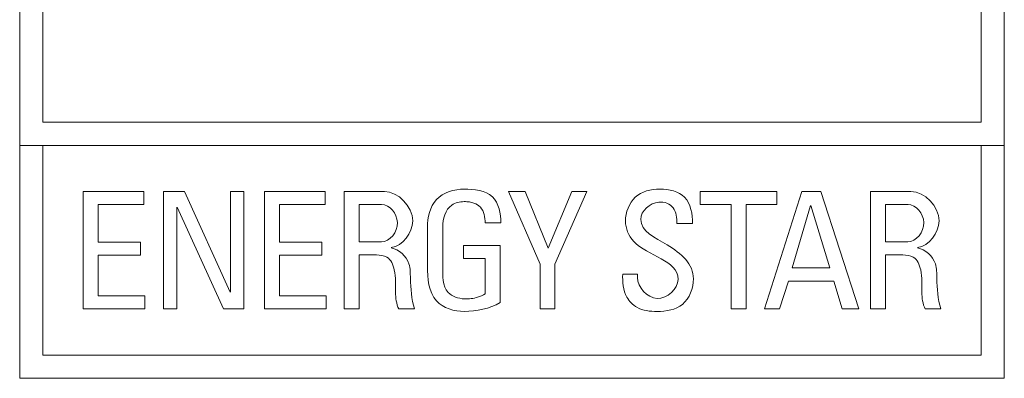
# Model space of a CAD drawing. Header units: inches. Extents: x 0 to 54.8, y -1.5 to 18.4.
# Tile 15 of 43: x 17.135 to 17.635, y 0.794 to 0.976. Entities that reach past the tile are written whole.
import ezdxf

# ---------------------------------------------------------------- set-up
doc = ezdxf.new("R2010")
doc.units = ezdxf.units.IN
doc.header["$MEASUREMENT"] = 0
doc.layers.add('SCREEN', color=5, linetype='Continuous')

msp = doc.modelspace()

# ---------------------------------------------------------------- linework, layer by layer
at = {"layer": 'SCREEN', "lineweight": 5}
for points in [[(17.135, 0.79419), (17.135, 0.79419), (17.135, 1.30581), (17.135, 1.30581)], [(17.635, 0.79419), (17.635, 0.79419), (17.635, 1.30581), (17.635, 1.30581)], [(17.14674, 1.29406), (17.14674, 1.29406), (17.14674, 0.92417), (17.14674, 0.92417)], [(17.62327, 0.92417), (17.62327, 0.92417), (17.62327, 1.29406), (17.62327, 1.29406)], [(17.14674, 0.92417), (17.14674, 0.92417), (17.62327, 0.92417), (17.62327, 0.92417)], [(17.62327, 0.92417), (17.62327, 0.92417), (17.62327, 0.92417), (17.62327, 0.92417)], [(17.635, 0.91242), (17.635, 0.91242), (17.135, 0.91242), (17.135, 0.91242)], [(17.14672, 0.91242), (17.14672, 0.91242), (17.14672, 0.91242), (17.14672, 0.91242)], [(17.14672, 0.80592), (17.14672, 0.80592), (17.14672, 0.91242), (17.14672, 0.91242)], [(17.62327, 0.91242), (17.62327, 0.91242), (17.62327, 0.91242), (17.62327, 0.91242)], [(17.62327, 0.91242), (17.62327, 0.91242), (17.62327, 0.80592), (17.62327, 0.80592)], [(17.635, 0.91242), (17.635, 0.91242), (17.635, 0.91242), (17.635, 0.91242)], [(17.16728, 0.88897), (17.16728, 0.88897), (17.19798, 0.88897), (17.19798, 0.88897)], [(17.16728, 0.88897), (17.16728, 0.88897), (17.16728, 0.88897), (17.16728, 0.88897)], [(17.16728, 0.82937), (17.16728, 0.82937), (17.16728, 0.88897), (17.16728, 0.88897)], [(17.19798, 0.88897), (17.19798, 0.88897), (17.19798, 0.88897), (17.19798, 0.88897)], [(17.19798, 0.88897), (17.19798, 0.88897), (17.19798, 0.88897), (17.19798, 0.88897)], [(17.19798, 0.88897), (17.19798, 0.88897), (17.19798, 0.88236), (17.19798, 0.88236)], [(17.20799, 0.88897), (17.20799, 0.88897), (17.21872, 0.88897), (17.21872, 0.88897)], [(17.20799, 0.88897), (17.20799, 0.88897), (17.20799, 0.88897), (17.20799, 0.88897)], [(17.20799, 0.82937), (17.20799, 0.82937), (17.20799, 0.88897), (17.20799, 0.88897)], [(17.21872, 0.88897), (17.21872, 0.88897), (17.21872, 0.88897), (17.21872, 0.88897)], [(17.21872, 0.88897), (17.21872, 0.88897), (17.24192, 0.83795), (17.24192, 0.83795)], [(17.24208, 0.88897), (17.24208, 0.88897), (17.24885, 0.88897), (17.24885, 0.88897)], [(17.24208, 0.88897), (17.24208, 0.88897), (17.24208, 0.88897), (17.24208, 0.88897)], [(17.24208, 0.83795), (17.24208, 0.83795), (17.24208, 0.88897), (17.24208, 0.88897)], [(17.24885, 0.88897), (17.24885, 0.88897), (17.24885, 0.88897), (17.24885, 0.88897)], [(17.24885, 0.88897), (17.24885, 0.88897), (17.24885, 0.88897), (17.24885, 0.88897)], [(17.24885, 0.88897), (17.24885, 0.88897), (17.24885, 0.82937), (17.24885, 0.82937)], [(17.25939, 0.88897), (17.25939, 0.88897), (17.2901, 0.88897), (17.2901, 0.88897)], [(17.25939, 0.88897), (17.25939, 0.88897), (17.25939, 0.88897), (17.25939, 0.88897)], [(17.25939, 0.82937), (17.25939, 0.82937), (17.25939, 0.88897), (17.25939, 0.88897)], [(17.2901, 0.88897), (17.2901, 0.88897), (17.2901, 0.88897), (17.2901, 0.88897)], [(17.2901, 0.88897), (17.2901, 0.88897), (17.2901, 0.88897), (17.2901, 0.88897)], [(17.2901, 0.88897), (17.2901, 0.88897), (17.2901, 0.88236), (17.2901, 0.88236)], [(17.32028, 0.88897), (17.32028, 0.88897), (17.29973, 0.88897), (17.29973, 0.88897)], [(17.29973, 0.88897), (17.29973, 0.88897), (17.29973, 0.88897), (17.29973, 0.88897)], [(17.29973, 0.88897), (17.29973, 0.88897), (17.29973, 0.82937), (17.29973, 0.82937)], [(17.32028, 0.88897), (17.32028, 0.88897), (17.32028, 0.88897), (17.32028, 0.88897)], [(17.38321, 0.88897), (17.38321, 0.88897), (17.39172, 0.88897), (17.39172, 0.88897)], [(17.39923, 0.85208), (17.39923, 0.85208), (17.38321, 0.88897), (17.38321, 0.88897)], [(17.39172, 0.88897), (17.39172, 0.88897), (17.39172, 0.88897), (17.39172, 0.88897)], [(17.39172, 0.88897), (17.39172, 0.88897), (17.40335, 0.86016), (17.40335, 0.86016)], [(17.40335, 0.86016), (17.40335, 0.86016), (17.4154, 0.88897), (17.4154, 0.88897)], [(17.42307, 0.88897), (17.42307, 0.88897), (17.40682, 0.85208), (17.40682, 0.85208)], [(17.4154, 0.88897), (17.4154, 0.88897), (17.42307, 0.88897), (17.42307, 0.88897)], [(17.4154, 0.88897), (17.4154, 0.88897), (17.4154, 0.88897), (17.4154, 0.88897)], [(17.42307, 0.88897), (17.42307, 0.88897), (17.42307, 0.88897), (17.42307, 0.88897)], [(17.42307, 0.88897), (17.42307, 0.88897), (17.42307, 0.88897), (17.42307, 0.88897)], [(17.48056, 0.88897), (17.48056, 0.88897), (17.51952, 0.88897), (17.51952, 0.88897)], [(17.48056, 0.88897), (17.48056, 0.88897), (17.48056, 0.88897), (17.48056, 0.88897)], [(17.48056, 0.88236), (17.48056, 0.88236), (17.48056, 0.88897), (17.48056, 0.88897)], [(17.53212, 0.88897), (17.53212, 0.88897), (17.51322, 0.82937), (17.51322, 0.82937)], [(17.51952, 0.88897), (17.51952, 0.88897), (17.51952, 0.88897), (17.51952, 0.88897)], [(17.51952, 0.88897), (17.51952, 0.88897), (17.51952, 0.88897), (17.51952, 0.88897)], [(17.51952, 0.88897), (17.51952, 0.88897), (17.51952, 0.88236), (17.51952, 0.88236)], [(17.54178, 0.88897), (17.54178, 0.88897), (17.53212, 0.88897), (17.53212, 0.88897)], [(17.53212, 0.88897), (17.53212, 0.88897), (17.53212, 0.88897), (17.53212, 0.88897)], [(17.54178, 0.88897), (17.54178, 0.88897), (17.54178, 0.88897), (17.54178, 0.88897)], [(17.56118, 0.82937), (17.56118, 0.82937), (17.54178, 0.88897), (17.54178, 0.88897)], [(17.58758, 0.88897), (17.58758, 0.88897), (17.56703, 0.88897), (17.56703, 0.88897)], [(17.56703, 0.88897), (17.56703, 0.88897), (17.56703, 0.88897), (17.56703, 0.88897)], [(17.56703, 0.88897), (17.56703, 0.88897), (17.56703, 0.82937), (17.56703, 0.82937)], [(17.58758, 0.88897), (17.58758, 0.88897), (17.58758, 0.88897), (17.58758, 0.88897)], [(17.19798, 0.88236), (17.19798, 0.88236), (17.17487, 0.88236), (17.17487, 0.88236)], [(17.17487, 0.88236), (17.17487, 0.88236), (17.17487, 0.88236), (17.17487, 0.88236)], [(17.17487, 0.88236), (17.17487, 0.88236), (17.17487, 0.86321), (17.17487, 0.86321)], [(17.19798, 0.88236), (17.19798, 0.88236), (17.19798, 0.88236), (17.19798, 0.88236)], [(17.21476, 0.88104), (17.21476, 0.88104), (17.21476, 0.88104), (17.21476, 0.88104)], [(17.21476, 0.88104), (17.21476, 0.88104), (17.21476, 0.82937), (17.21476, 0.82937)], [(17.23845, 0.82937), (17.23845, 0.82937), (17.21493, 0.88104), (17.21493, 0.88104)], [(17.2901, 0.88236), (17.2901, 0.88236), (17.26698, 0.88236), (17.26698, 0.88236)], [(17.26698, 0.88236), (17.26698, 0.88236), (17.26698, 0.88236), (17.26698, 0.88236)], [(17.26698, 0.88236), (17.26698, 0.88236), (17.26698, 0.86321), (17.26698, 0.86321)], [(17.2901, 0.88236), (17.2901, 0.88236), (17.2901, 0.88236), (17.2901, 0.88236)], [(17.30733, 0.88236), (17.30733, 0.88236), (17.31881, 0.88236), (17.31881, 0.88236)], [(17.30733, 0.88236), (17.30733, 0.88236), (17.30733, 0.88236), (17.30733, 0.88236)], [(17.30733, 0.86338), (17.30733, 0.86338), (17.30733, 0.88236), (17.30733, 0.88236)], [(17.31881, 0.88236), (17.31881, 0.88236), (17.31881, 0.88236), (17.31881, 0.88236)], [(17.49624, 0.88236), (17.49624, 0.88236), (17.48056, 0.88236), (17.48056, 0.88236)], [(17.49624, 0.88236), (17.49624, 0.88236), (17.49624, 0.88236), (17.49624, 0.88236)], [(17.49624, 0.88236), (17.49624, 0.88236), (17.49624, 0.88236), (17.49624, 0.88236)], [(17.49624, 0.82937), (17.49624, 0.82937), (17.49624, 0.88236), (17.49624, 0.88236)], [(17.51952, 0.88236), (17.51952, 0.88236), (17.50384, 0.88236), (17.50384, 0.88236)], [(17.50384, 0.88236), (17.50384, 0.88236), (17.50384, 0.88236), (17.50384, 0.88236)], [(17.50384, 0.88236), (17.50384, 0.88236), (17.50384, 0.82937), (17.50384, 0.82937)], [(17.51952, 0.88236), (17.51952, 0.88236), (17.51952, 0.88236), (17.51952, 0.88236)], [(17.52725, 0.85017), (17.52725, 0.85017), (17.53657, 0.88195), (17.53657, 0.88195)], [(17.53657, 0.88195), (17.53657, 0.88195), (17.53657, 0.88195), (17.53657, 0.88195)], [(17.53674, 0.88195), (17.53674, 0.88195), (17.54632, 0.85017), (17.54632, 0.85017)], [(17.57463, 0.88236), (17.57463, 0.88236), (17.5861, 0.88236), (17.5861, 0.88236)], [(17.57463, 0.88236), (17.57463, 0.88236), (17.57463, 0.88236), (17.57463, 0.88236)], [(17.57463, 0.86338), (17.57463, 0.86338), (17.57463, 0.88236), (17.57463, 0.88236)], [(17.5861, 0.88236), (17.5861, 0.88236), (17.5861, 0.88236), (17.5861, 0.88236)], [(17.34204, 0.87072), (17.34204, 0.87072), (17.34204, 0.87072), (17.34204, 0.87072)], [(17.34204, 0.85116), (17.34204, 0.85116), (17.34204, 0.87072), (17.34204, 0.87072)], [(17.3498, 0.87097), (17.3498, 0.87097), (17.3498, 0.87097), (17.3498, 0.87097)], [(17.3498, 0.87097), (17.3498, 0.87097), (17.3498, 0.85082), (17.3498, 0.85082)], [(17.37926, 0.87303), (17.37926, 0.87303), (17.37134, 0.87303), (17.37134, 0.87303)], [(17.37926, 0.87303), (17.37926, 0.87303), (17.37926, 0.87303), (17.37926, 0.87303)], [(17.47663, 0.87278), (17.47663, 0.87278), (17.46871, 0.87278), (17.46871, 0.87278)], [(17.47663, 0.87278), (17.47663, 0.87278), (17.47663, 0.87278), (17.47663, 0.87278)], [(17.17487, 0.86321), (17.17487, 0.86321), (17.19633, 0.86321), (17.19633, 0.86321)], [(17.19633, 0.86321), (17.19633, 0.86321), (17.19633, 0.86321), (17.19633, 0.86321)], [(17.19633, 0.86321), (17.19633, 0.86321), (17.19633, 0.86321), (17.19633, 0.86321)], [(17.19633, 0.86321), (17.19633, 0.86321), (17.19633, 0.8566), (17.19633, 0.8566)], [(17.26698, 0.86321), (17.26698, 0.86321), (17.28844, 0.86321), (17.28844, 0.86321)], [(17.28844, 0.86321), (17.28844, 0.86321), (17.28844, 0.86321), (17.28844, 0.86321)], [(17.28844, 0.86321), (17.28844, 0.86321), (17.28844, 0.86321), (17.28844, 0.86321)], [(17.28844, 0.86321), (17.28844, 0.86321), (17.28844, 0.8566), (17.28844, 0.8566)], [(17.31872, 0.86338), (17.31872, 0.86338), (17.30733, 0.86338), (17.30733, 0.86338)], [(17.31872, 0.86338), (17.31872, 0.86338), (17.31872, 0.86338), (17.31872, 0.86338)], [(17.36044, 0.86156), (17.36044, 0.86156), (17.37902, 0.86156), (17.37902, 0.86156)], [(17.36044, 0.86156), (17.36044, 0.86156), (17.36044, 0.86156), (17.36044, 0.86156)], [(17.36044, 0.85496), (17.36044, 0.85496), (17.36044, 0.86156), (17.36044, 0.86156)], [(17.37902, 0.86156), (17.37902, 0.86156), (17.37902, 0.86156), (17.37902, 0.86156)], [(17.37902, 0.86156), (17.37902, 0.86156), (17.37902, 0.86156), (17.37902, 0.86156)], [(17.37902, 0.86156), (17.37902, 0.86156), (17.37902, 0.83258), (17.37902, 0.83258)], [(17.58602, 0.86338), (17.58602, 0.86338), (17.57463, 0.86338), (17.57463, 0.86338)], [(17.58602, 0.86338), (17.58602, 0.86338), (17.58602, 0.86338), (17.58602, 0.86338)], [(17.19633, 0.8566), (17.19633, 0.8566), (17.17487, 0.8566), (17.17487, 0.8566)], [(17.17487, 0.8566), (17.17487, 0.8566), (17.17487, 0.8566), (17.17487, 0.8566)], [(17.17487, 0.8566), (17.17487, 0.8566), (17.17487, 0.83597), (17.17487, 0.83597)], [(17.19633, 0.8566), (17.19633, 0.8566), (17.19633, 0.8566), (17.19633, 0.8566)], [(17.28844, 0.8566), (17.28844, 0.8566), (17.26698, 0.8566), (17.26698, 0.8566)], [(17.26698, 0.8566), (17.26698, 0.8566), (17.26698, 0.8566), (17.26698, 0.8566)], [(17.26698, 0.8566), (17.26698, 0.8566), (17.26698, 0.83597), (17.26698, 0.83597)], [(17.28844, 0.8566), (17.28844, 0.8566), (17.28844, 0.8566), (17.28844, 0.8566)], [(17.30733, 0.85677), (17.30733, 0.85677), (17.31624, 0.85677), (17.31624, 0.85677)], [(17.30733, 0.85677), (17.30733, 0.85677), (17.30733, 0.85677), (17.30733, 0.85677)], [(17.30733, 0.82937), (17.30733, 0.82937), (17.30733, 0.85677), (17.30733, 0.85677)], [(17.31624, 0.85677), (17.31624, 0.85677), (17.31624, 0.85677), (17.31624, 0.85677)], [(17.57463, 0.85677), (17.57463, 0.85677), (17.58354, 0.85677), (17.58354, 0.85677)], [(17.57463, 0.85677), (17.57463, 0.85677), (17.57463, 0.85677), (17.57463, 0.85677)], [(17.57463, 0.82937), (17.57463, 0.82937), (17.57463, 0.85677), (17.57463, 0.85677)], [(17.58354, 0.85677), (17.58354, 0.85677), (17.58354, 0.85677), (17.58354, 0.85677)], [(17.37143, 0.85496), (17.37143, 0.85496), (17.36044, 0.85496), (17.36044, 0.85496)], [(17.37143, 0.85496), (17.37143, 0.85496), (17.37143, 0.85496), (17.37143, 0.85496)], [(17.37143, 0.85496), (17.37143, 0.85496), (17.37143, 0.85496), (17.37143, 0.85496)], [(17.37143, 0.83713), (17.37143, 0.83713), (17.37143, 0.85496), (17.37143, 0.85496)], [(17.39923, 0.85208), (17.39923, 0.85208), (17.39923, 0.85208), (17.39923, 0.85208)], [(17.39923, 0.82937), (17.39923, 0.82937), (17.39923, 0.85208), (17.39923, 0.85208)], [(17.40682, 0.85208), (17.40682, 0.85208), (17.40682, 0.85208), (17.40682, 0.85208)], [(17.40682, 0.85208), (17.40682, 0.85208), (17.40682, 0.82937), (17.40682, 0.82937)], [(17.54632, 0.85017), (17.54632, 0.85017), (17.52725, 0.85017), (17.52725, 0.85017)], [(17.54632, 0.85017), (17.54632, 0.85017), (17.54632, 0.85017), (17.54632, 0.85017)], [(17.44122, 0.84712), (17.44122, 0.84712), (17.44873, 0.84712), (17.44873, 0.84712)], [(17.44873, 0.84712), (17.44873, 0.84712), (17.44873, 0.84712), (17.44873, 0.84712)], [(17.44873, 0.84712), (17.44873, 0.84712), (17.44873, 0.84712), (17.44873, 0.84712)], [(17.44873, 0.84712), (17.44873, 0.84712), (17.44873, 0.84539), (17.44873, 0.84539)], [(17.33548, 0.82937), (17.3339, 0.83437), (17.33358, 0.83973), (17.33341, 0.84497)], [(17.52089, 0.82937), (17.52089, 0.82937), (17.52536, 0.84357), (17.52536, 0.84357)], [(17.52536, 0.84357), (17.52536, 0.84357), (17.54839, 0.84357), (17.54839, 0.84357)], [(17.52536, 0.84357), (17.52536, 0.84357), (17.52536, 0.84357), (17.52536, 0.84357)], [(17.54839, 0.84357), (17.54839, 0.84357), (17.54839, 0.84357), (17.54839, 0.84357)], [(17.54839, 0.84357), (17.54839, 0.84357), (17.55267, 0.82937), (17.55267, 0.82937)], [(17.60277, 0.82937), (17.6012, 0.83437), (17.6009, 0.83973), (17.60072, 0.84497)], [(17.17487, 0.83597), (17.17487, 0.83597), (17.19848, 0.83597), (17.19848, 0.83597)], [(17.19848, 0.83597), (17.19848, 0.83597), (17.19848, 0.83597), (17.19848, 0.83597)], [(17.19848, 0.83597), (17.19848, 0.83597), (17.19848, 0.83597), (17.19848, 0.83597)], [(17.19848, 0.83597), (17.19848, 0.83597), (17.19848, 0.82937), (17.19848, 0.82937)], [(17.26698, 0.83597), (17.26698, 0.83597), (17.29059, 0.83597), (17.29059, 0.83597)], [(17.29059, 0.83597), (17.29059, 0.83597), (17.29059, 0.83597), (17.29059, 0.83597)], [(17.29059, 0.83597), (17.29059, 0.83597), (17.29059, 0.83597), (17.29059, 0.83597)], [(17.29059, 0.83597), (17.29059, 0.83597), (17.29059, 0.82937), (17.29059, 0.82937)], [(17.37902, 0.83258), (17.37351, 0.82959), (17.36703, 0.82812), (17.36077, 0.82812)], [(17.19848, 0.82937), (17.19848, 0.82937), (17.16728, 0.82937), (17.16728, 0.82937)], [(17.19848, 0.82937), (17.19848, 0.82937), (17.19848, 0.82937), (17.19848, 0.82937)], [(17.21476, 0.82937), (17.21476, 0.82937), (17.20799, 0.82937), (17.20799, 0.82937)], [(17.21476, 0.82937), (17.21476, 0.82937), (17.21476, 0.82937), (17.21476, 0.82937)], [(17.24885, 0.82937), (17.24885, 0.82937), (17.23845, 0.82937), (17.23845, 0.82937)], [(17.24885, 0.82937), (17.24885, 0.82937), (17.24885, 0.82937), (17.24885, 0.82937)], [(17.29059, 0.82937), (17.29059, 0.82937), (17.25939, 0.82937), (17.25939, 0.82937)], [(17.29059, 0.82937), (17.29059, 0.82937), (17.29059, 0.82937), (17.29059, 0.82937)], [(17.29973, 0.82937), (17.29973, 0.82937), (17.30733, 0.82937), (17.30733, 0.82937)], [(17.30733, 0.82937), (17.30733, 0.82937), (17.30733, 0.82937), (17.30733, 0.82937)], [(17.32756, 0.82937), (17.32756, 0.82937), (17.33548, 0.82937), (17.33548, 0.82937)], [(17.33548, 0.82937), (17.33548, 0.82937), (17.33548, 0.82937), (17.33548, 0.82937)], [(17.40682, 0.82937), (17.40682, 0.82937), (17.39923, 0.82937), (17.39923, 0.82937)], [(17.40682, 0.82937), (17.40682, 0.82937), (17.40682, 0.82937), (17.40682, 0.82937)], [(17.50384, 0.82937), (17.50384, 0.82937), (17.49624, 0.82937), (17.49624, 0.82937)], [(17.50384, 0.82937), (17.50384, 0.82937), (17.50384, 0.82937), (17.50384, 0.82937)], [(17.51322, 0.82937), (17.51322, 0.82937), (17.52089, 0.82937), (17.52089, 0.82937)], [(17.52089, 0.82937), (17.52089, 0.82937), (17.52089, 0.82937), (17.52089, 0.82937)], [(17.55267, 0.82937), (17.55267, 0.82937), (17.56118, 0.82937), (17.56118, 0.82937)], [(17.56118, 0.82937), (17.56118, 0.82937), (17.56118, 0.82937), (17.56118, 0.82937)], [(17.56703, 0.82937), (17.56703, 0.82937), (17.57463, 0.82937), (17.57463, 0.82937)], [(17.57463, 0.82937), (17.57463, 0.82937), (17.57463, 0.82937), (17.57463, 0.82937)], [(17.59486, 0.82937), (17.59486, 0.82937), (17.60277, 0.82937), (17.60277, 0.82937)], [(17.60277, 0.82937), (17.60277, 0.82937), (17.60277, 0.82937), (17.60277, 0.82937)], [(17.62327, 0.80592), (17.62327, 0.80592), (17.14672, 0.80592), (17.14672, 0.80592)], [(17.62327, 0.80592), (17.62327, 0.80592), (17.62327, 0.80592), (17.62327, 0.80592)], [(17.135, 0.79419), (17.135, 0.79419), (17.63498, 0.79419), (17.63498, 0.79419)], [(17.63498, 0.79419), (17.63498, 0.79419), (17.63498, 0.79419), (17.63498, 0.79419)]]:
    msp.add_open_spline(points, degree=3, dxfattribs=at)
for points, knots in [([(17.34204, 0.87072), (17.34204, 0.8757), (17.34326, 0.8813), (17.34667, 0.88492), (17.34667, 0.88492), (17.3501, 0.88857), (17.35575, 0.89021), (17.36077, 0.89021)], [0, 0, 0, 0, 0.5, 0.5, 0.5, 0.5, 1, 1, 1, 1]), ([(17.36077, 0.89021), (17.3657, 0.89021), (17.37156, 0.88961), (17.37504, 0.8863), (17.37504, 0.8863), (17.3783, 0.88318), (17.37945, 0.87767), (17.37926, 0.87303)], [0, 0, 0, 0, 0.5, 0.5, 0.5, 0.5, 1, 1, 1, 1]), ([(17.44262, 0.87403), (17.44262, 0.87838), (17.44444, 0.88313), (17.44763, 0.88608), (17.44763, 0.88608), (17.45083, 0.88906), (17.45543, 0.89019), (17.46014, 0.89021), (17.46014, 0.89021), (17.46485, 0.89023), (17.46969, 0.88913), (17.47266, 0.88605), (17.47266, 0.88605), (17.47577, 0.88281), (17.47683, 0.87739), (17.47663, 0.87278)], [0, 0, 0, 0, 0.25, 0.25, 0.25, 0.25, 0.5, 0.5, 0.5, 0.5, 0.75, 0.75, 0.75, 0.75, 1, 1, 1, 1]), ([(17.32368, 0.86049), (17.3294, 0.8615), (17.33461, 0.86781), (17.33457, 0.87411), (17.33457, 0.87411), (17.33453, 0.88155), (17.32715, 0.88897), (17.32028, 0.88897)], [0, 0, 0, 0, 0.5, 0.5, 0.5, 0.5, 1, 1, 1, 1]), ([(17.59097, 0.86049), (17.59669, 0.8615), (17.60189, 0.86781), (17.60186, 0.87411), (17.60186, 0.87411), (17.60181, 0.88155), (17.59445, 0.88897), (17.58758, 0.88897)], [0, 0, 0, 0, 0.5, 0.5, 0.5, 0.5, 1, 1, 1, 1]), ([(17.31881, 0.88236), (17.32284, 0.88236), (17.32667, 0.87789), (17.32681, 0.87329), (17.32681, 0.87329), (17.32696, 0.86841), (17.32298, 0.86338), (17.31872, 0.86338)], [0, 0, 0, 0, 0.5, 0.5, 0.5, 0.5, 1, 1, 1, 1]), ([(17.37134, 0.87303), (17.37134, 0.87583), (17.37083, 0.87903), (17.36894, 0.88107), (17.36894, 0.88107), (17.36806, 0.88202), (17.36689, 0.88272), (17.36566, 0.88315), (17.36566, 0.88315), (17.36493, 0.8834), (17.36418, 0.88356), (17.36343, 0.88367), (17.36343, 0.88367), (17.36255, 0.8838), (17.36167, 0.88386), (17.36077, 0.88385), (17.36077, 0.88385), (17.35853, 0.88382), (17.35617, 0.88334), (17.35438, 0.88209), (17.35438, 0.88209), (17.35114, 0.87981), (17.3498, 0.87498), (17.3498, 0.87097)], [0, 0, 0, 0, 0.166667, 0.166667, 0.166667, 0.166667, 0.333333, 0.333333, 0.333333, 0.333333, 0.5, 0.5, 0.5, 0.5, 0.666667, 0.666667, 0.666667, 0.666667, 0.833333, 0.833333, 0.833333, 0.833333, 1, 1, 1, 1]), ([(17.46871, 0.87278), (17.46874, 0.87547), (17.46847, 0.87853), (17.46685, 0.88064), (17.46685, 0.88064), (17.46527, 0.8827), (17.46241, 0.88387), (17.45956, 0.88361), (17.45956, 0.88361), (17.45496, 0.88319), (17.45039, 0.87907), (17.45039, 0.87485)], [0, 0, 0, 0, 0.333333, 0.333333, 0.333333, 0.333333, 0.666667, 0.666667, 0.666667, 0.666667, 1, 1, 1, 1]), ([(17.5861, 0.88236), (17.59013, 0.88236), (17.59397, 0.87789), (17.59411, 0.87329), (17.59411, 0.87329), (17.59426, 0.86841), (17.59028, 0.86338), (17.58602, 0.86338)], [0, 0, 0, 0, 0.5, 0.5, 0.5, 0.5, 1, 1, 1, 1]), ([(17.46937, 0.84439), (17.46937, 0.85429), (17.45393, 0.856), (17.4468, 0.86369), (17.4468, 0.86369), (17.44412, 0.86658), (17.44262, 0.87031), (17.44262, 0.87403)], [0, 0, 0, 0, 0.5, 0.5, 0.5, 0.5, 1, 1, 1, 1]), ([(17.45039, 0.87485), (17.45039, 0.86865), (17.45753, 0.86571), (17.46376, 0.86195), (17.46376, 0.86195), (17.47108, 0.85754), (17.47714, 0.85199), (17.47714, 0.84472)], [0, 0, 0, 0, 0.5, 0.5, 0.5, 0.5, 1, 1, 1, 1]), ([(17.33341, 0.84497), (17.33333, 0.84741), (17.33346, 0.84991), (17.33268, 0.85227), (17.33268, 0.85227), (17.3314, 0.85616), (17.32765, 0.85969), (17.32368, 0.86032)], [0, 0, 0, 0, 0.5, 0.5, 0.5, 0.5, 1, 1, 1, 1]), ([(17.60072, 0.84497), (17.60063, 0.84741), (17.60076, 0.84991), (17.59998, 0.85227), (17.59998, 0.85227), (17.5987, 0.85616), (17.59495, 0.85969), (17.59097, 0.86032)], [0, 0, 0, 0, 0.5, 0.5, 0.5, 0.5, 1, 1, 1, 1]), ([(17.31624, 0.85677), (17.31802, 0.85677), (17.32, 0.85659), (17.32148, 0.8557), (17.32148, 0.8557), (17.32357, 0.85444), (17.32467, 0.85175), (17.32524, 0.84918), (17.32524, 0.84918), (17.32609, 0.84529), (17.32575, 0.84166), (17.32584, 0.83785), (17.32584, 0.83785), (17.32591, 0.83494), (17.32622, 0.83193), (17.32756, 0.82937)], [0, 0, 0, 0, 0.25, 0.25, 0.25, 0.25, 0.5, 0.5, 0.5, 0.5, 0.75, 0.75, 0.75, 0.75, 1, 1, 1, 1]), ([(17.58354, 0.85677), (17.58532, 0.85677), (17.5873, 0.85659), (17.58878, 0.8557), (17.58878, 0.8557), (17.59087, 0.85444), (17.59197, 0.85175), (17.59254, 0.84918), (17.59254, 0.84918), (17.5934, 0.84529), (17.59305, 0.84166), (17.59314, 0.83785), (17.59314, 0.83785), (17.5932, 0.83494), (17.59352, 0.83193), (17.59486, 0.82937)], [0, 0, 0, 0, 0.25, 0.25, 0.25, 0.25, 0.5, 0.5, 0.5, 0.5, 0.75, 0.75, 0.75, 0.75, 1, 1, 1, 1]), ([(17.36077, 0.82812), (17.35574, 0.82812), (17.35002, 0.82983), (17.34667, 0.83345), (17.34667, 0.83345), (17.3426, 0.83785), (17.34204, 0.84506), (17.34204, 0.85116)], [0, 0, 0, 0, 0.5, 0.5, 0.5, 0.5, 1, 1, 1, 1]), ([(17.3498, 0.85082), (17.3498, 0.84637), (17.34968, 0.84089), (17.35259, 0.83776), (17.35259, 0.83776), (17.35451, 0.8357), (17.35774, 0.83466), (17.36077, 0.83448), (17.36077, 0.83448), (17.36312, 0.83434), (17.36535, 0.83472), (17.36755, 0.83537), (17.36755, 0.83537), (17.36892, 0.83578), (17.37028, 0.83629), (17.37143, 0.83713)], [0, 0, 0, 0, 0.25, 0.25, 0.25, 0.25, 0.5, 0.5, 0.5, 0.5, 0.75, 0.75, 0.75, 0.75, 1, 1, 1, 1]), ([(17.47714, 0.84472), (17.47714, 0.84001), (17.47516, 0.8347), (17.47157, 0.83172), (17.47157, 0.83172), (17.46817, 0.82888), (17.46333, 0.82814), (17.45864, 0.82812), (17.45864, 0.82812), (17.45501, 0.82811), (17.45148, 0.82852), (17.44847, 0.83022), (17.44847, 0.83022), (17.44634, 0.83143), (17.44448, 0.83327), (17.44327, 0.83542), (17.44327, 0.83542), (17.44133, 0.83889), (17.44111, 0.84316), (17.44122, 0.84712)], [0, 0, 0, 0, 0.2, 0.2, 0.2, 0.2, 0.4, 0.4, 0.4, 0.4, 0.6, 0.6, 0.6, 0.6, 0.8, 0.8, 0.8, 0.8, 1, 1, 1, 1]), ([(17.44873, 0.84539), (17.44873, 0.84052), (17.45351, 0.83492), (17.45872, 0.83473), (17.45872, 0.83473), (17.46384, 0.83454), (17.46937, 0.83959), (17.46937, 0.84439)], [0, 0, 0, 0, 0.5, 0.5, 0.5, 0.5, 1, 1, 1, 1])]:
    msp.add_open_spline(points, degree=3, knots=knots, dxfattribs=at)

doc.saveas('drawing.dxf')
